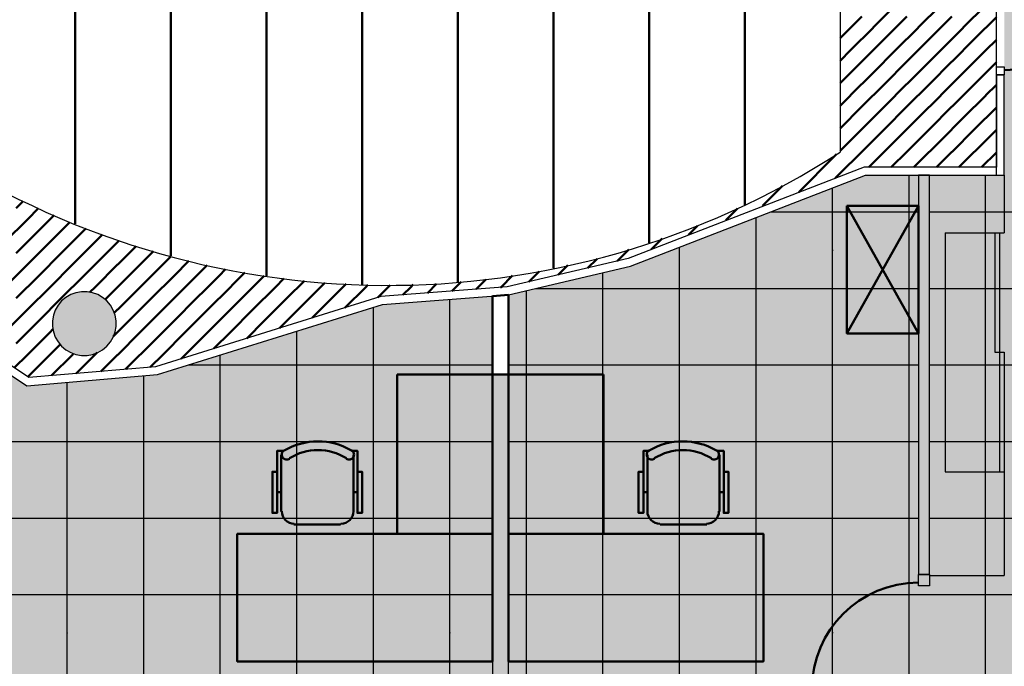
# Model space of a CAD drawing. Header units: metres. Extents: x -1 to 430, y -6 to 34.
# Tile 16 of 22: x 410.34 to 416.52, y 18.99 to 23.05. Entities that reach past the tile are written whole.
import ezdxf

# ---------------------------------------------------------------- set-up
doc = ezdxf.new("R2010")
doc.units = ezdxf.units.M
doc.linetypes.add('CONTINUA', pattern=[0])
for name, color, linetype, lineweight in [('3D P1 MURS EXISTENTS', 7, 'CONTINUA', 25), ('3D P1 MURS NOUS', 7, 'CONTINUA', 25), ('3D P1 PILAR', 7, 'CONTINUA', 25), ('P1 ESCALES 2D', 7, 'CONTINUA', 25), ('P1 MOBLES', 7, 'CONTINUA', 25), ('P1 PAVIMENT', 7, 'CONTINUA', 25)]:
    doc.layers.add(name, color=color, linetype=linetype, lineweight=lineweight)

# ---------------------------------------------------------------- blocks, each defined once
blk = doc.blocks.new('_CLOSEDFILLED')
at = {"color": 0, "linetype": 'ByBlock', "lineweight": -2}
blk.add_solid([(-1, 0), (0, 0), (-1, 0)], dxfattribs=at)
blk = doc.blocks.new('TRAMA_0')
at = {"layer": 'P1 MOBLES', "color": 202, "linetype": 'CONTINUA', "lineweight": 50, "transparency": 33554687}
for p, q in [((415.6941, 22.9953), (415.8354, 23.1365)), ((415.9769, 22.9953), (416.1182, 23.1365)), ((416.2598, 22.9953), (416.401, 23.1365)), ((415.487, 22.9296), (415.6232, 23.0658)), ((415.7648, 22.9245), (415.9061, 23.0658)), ((416.0476, 22.9245), (416.1889, 23.0658)), ((416.3305, 22.9245), (416.467, 23.0611)), ((415.5527, 22.8538), (415.6939, 22.9951)), ((415.8355, 22.8538), (415.9768, 22.9951)), ((416.1183, 22.8538), (416.2596, 22.9951)), ((415.6234, 22.7831), (415.7646, 22.9244)), ((415.9062, 22.7831), (416.0475, 22.9244)), ((416.1891, 22.7831), (416.3303, 22.9244)), ((416.4012, 22.8538), (416.467, 22.9196)), ((415.487, 22.7882), (415.5525, 22.8537)), ((415.6941, 22.7124), (415.8354, 22.8537)), ((415.9769, 22.7124), (416.1182, 22.8537)), ((416.2598, 22.7124), (416.401, 22.8537)), ((415.487, 22.6467), (415.6232, 22.783)), ((415.7648, 22.6417), (415.9061, 22.783)), ((416.0476, 22.6417), (416.1889, 22.783)), ((416.3305, 22.6417), (416.467, 22.7782)), ((415.5527, 22.571), (415.6939, 22.7123)), ((415.8355, 22.571), (415.9768, 22.7123)), ((416.1183, 22.571), (416.2596, 22.7123)), ((415.6234, 22.5003), (415.7646, 22.6416)), ((415.9062, 22.5003), (416.0475, 22.6416)), ((416.1891, 22.5003), (416.3303, 22.6416)), ((416.4012, 22.571), (416.467, 22.6368)), ((415.487, 22.5053), (415.5525, 22.5708)), ((415.6941, 22.4296), (415.8354, 22.5708)), ((415.9769, 22.4296), (416.1182, 22.5708)), ((416.2598, 22.4296), (416.401, 22.5708)), ((415.487, 22.3639), (415.6232, 22.5001)), ((415.7648, 22.3589), (415.9061, 22.5001)), ((416.0476, 22.3589), (416.1889, 22.5001)), ((416.3305, 22.3589), (416.467, 22.4954)), ((415.5527, 22.2881), (415.6939, 22.4294)), ((415.8355, 22.2881), (415.9768, 22.4294)), ((416.1183, 22.2881), (416.2596, 22.4294)), ((415.6234, 22.2174), (415.7646, 22.3587)), ((415.9062, 22.2174), (416.0475, 22.3587)), ((416.1891, 22.2174), (416.3303, 22.3587)), ((416.4012, 22.2881), (416.467, 22.3539)), ((415.487, 22.2225), (415.5525, 22.288)), ((415.6941, 22.1467), (415.8354, 22.288)), ((415.9769, 22.1467), (416.1182, 22.288)), ((416.2598, 22.1467), (416.401, 22.288)), ((415.4112, 22.1467), (415.4654, 22.2009)), ((415.4819, 22.076), (415.6232, 22.2173)), ((415.8082, 22.1195), (415.9061, 22.2173)), ((416.0911, 22.1195), (416.1889, 22.2173)), ((416.3739, 22.1195), (416.467, 22.2125)), ((415.2698, 22.0053), (415.4111, 22.1466)), ((415.6668, 22.1195), (415.6939, 22.1466)), ((415.9497, 22.1195), (415.9768, 22.1466)), ((416.2325, 22.1195), (416.2596, 22.1466)), ((415.4568, 22.0508), (415.4818, 22.0759)), ((415.0577, 21.9346), (415.1269, 22.0038)), ((415.229, 21.9645), (415.2697, 22.0052)), ((415.0013, 21.8782), (415.0575, 21.9345)), ((410.3201, 21.8639), (410.3634, 21.9072)), ((410.3908, 21.7932), (410.4606, 21.863)), ((414.7705, 21.7888), (414.8439, 21.8622)), ((410.4615, 21.7225), (410.5578, 21.8188)), ((410.2494, 21.6518), (410.3906, 21.793)), ((410.5322, 21.6518), (410.6559, 21.7754)), ((410.7443, 21.7225), (410.7584, 21.7365)), ((414.5369, 21.6967), (414.5931, 21.7528)), ((410.3201, 21.581), (410.4613, 21.7223)), ((410.6029, 21.581), (410.7442, 21.7223)), ((410.815, 21.6518), (410.8609, 21.6976)), ((410.3908, 21.5103), (410.5321, 21.6516)), ((410.6736, 21.5103), (410.8149, 21.6516)), ((410.8857, 21.581), (410.964, 21.6593)), ((410.9565, 21.5103), (411.0721, 21.626)), ((414.3033, 21.6045), (414.371, 21.6722)), ((410.4615, 21.4396), (410.6028, 21.5809)), ((410.7443, 21.4396), (410.8856, 21.5809)), ((411.0272, 21.4396), (411.1685, 21.5809)), ((411.1686, 21.581), (411.1803, 21.5928)), ((411.2393, 21.5103), (411.2892, 21.5602)), ((414.0883, 21.5309), (414.1618, 21.6044)), ((410.2494, 21.3689), (410.3906, 21.5102)), ((410.5322, 21.3689), (410.6735, 21.5102)), ((410.815, 21.3689), (410.9563, 21.5102)), ((411.0979, 21.3689), (411.2392, 21.5102)), ((411.31, 21.4396), (411.4034, 21.533)), ((411.3807, 21.3689), (411.5176, 21.5058)), ((413.719, 21.4445), (413.7796, 21.505)), ((413.9037, 21.4877), (413.9626, 21.5466)), ((410.3201, 21.2982), (410.4613, 21.4395)), ((410.6029, 21.2982), (410.7442, 21.4395)), ((410.8857, 21.2982), (411.027, 21.4395)), ((411.1686, 21.2982), (411.3099, 21.4395)), ((411.5929, 21.4396), (411.6334, 21.4802)), ((413.3606, 21.3689), (413.4322, 21.4405)), ((413.5344, 21.4013), (413.5726, 21.4395)), ((413.5728, 21.4396), (413.5995, 21.4663)), ((410.3908, 21.2275), (410.5321, 21.3688)), ((410.7824, 21.3362), (410.8149, 21.3688)), ((411.5221, 21.2275), (411.6634, 21.3688)), ((411.805, 21.2275), (411.9463, 21.3688)), ((411.9464, 21.3689), (411.9992, 21.4217)), ((412.0171, 21.2982), (412.1272, 21.4083)), ((412.0878, 21.2275), (412.2291, 21.3688)), ((412.2293, 21.3689), (412.2552, 21.3948)), ((412.3, 21.2982), (412.39, 21.3883)), ((412.382, 21.2388), (412.512, 21.3688)), ((412.5121, 21.3689), (412.526, 21.3828)), ((412.5874, 21.3028), (412.6654, 21.3808)), ((412.7455, 21.3194), (412.7948, 21.3688)), ((412.7949, 21.3689), (412.8103, 21.3843)), ((412.8985, 21.3311), (412.9558, 21.3884)), ((413.0516, 21.3427), (413.0776, 21.3688)), ((413.0778, 21.3689), (413.111, 21.4022)), ((413.2047, 21.3544), (413.2663, 21.416)), ((413.3578, 21.3661), (413.3605, 21.3688)), ((410.4615, 21.1568), (410.6028, 21.2981)), ((410.8779, 21.2903), (410.8856, 21.2981)), ((411.31, 21.1568), (411.4513, 21.2981)), ((411.5929, 21.1568), (411.7341, 21.2981)), ((411.8757, 21.1568), (412.017, 21.2981)), ((412.1766, 21.1749), (412.2998, 21.2981)), ((410.2494, 21.0861), (410.3906, 21.2273)), ((410.9353, 21.2064), (410.9563, 21.2273)), ((411.0979, 21.0861), (411.2392, 21.2273)), ((411.3807, 21.0861), (411.522, 21.2273)), ((411.6636, 21.0861), (411.8048, 21.2273)), ((411.9713, 21.1109), (412.0877, 21.2273)), ((410.3201, 21.0154), (410.4613, 21.1566)), ((410.9292, 21.0588), (411.027, 21.1566)), ((411.1686, 21.0154), (411.3099, 21.1566)), ((411.4514, 21.0154), (411.5927, 21.1566)), ((411.7659, 21.047), (411.8756, 21.1566)), ((410.3908, 20.9446), (410.5321, 21.0859)), ((410.5322, 21.0861), (410.5502, 21.1041)), ((410.9565, 20.9446), (411.0977, 21.0859)), ((411.2393, 20.9446), (411.3806, 21.0859)), ((411.5605, 20.983), (411.6634, 21.0859)), ((410.4615, 20.8739), (410.5961, 21.0086)), ((411.0272, 20.8739), (411.1685, 21.0152)), ((411.3552, 20.9191), (411.4513, 21.0152)), ((410.308, 20.8619), (410.3906, 20.9445)), ((410.5419, 20.813), (410.6735, 20.9445)), ((410.6736, 20.9446), (410.6801, 20.9511)), ((410.7443, 20.8739), (410.8276, 20.9572)), ((410.8513, 20.8395), (410.9563, 20.9445)), ((411.1606, 20.866), (411.2392, 20.9445)), ((410.3928, 20.8053), (410.4613, 20.8738)), ((410.6966, 20.8262), (410.7442, 20.8738)), ((411.006, 20.8527), (411.027, 20.8738))]:
    blk.add_line(p, q, dxfattribs=at)
for points in [[(411.4514, 21.2982), (411.5055, 21.3522), (411.5055, 21.3522), (411.5927, 21.4395)], [(411.6636, 21.3689), (411.6793, 21.3846), (411.6793, 21.3846), (411.7542, 21.4595)], [(411.7343, 21.2982), (411.8531, 21.417), (411.8531, 21.417), (411.875, 21.4389)], [(410.9565, 21.2275), (410.984, 21.2551), (410.984, 21.2551), (411.0977, 21.3688)], [(411.2393, 21.2275), (411.3317, 21.3198), (411.3317, 21.3198), (411.3806, 21.3688)], [(411.0272, 21.1568), (411.1578, 21.2875), (411.1578, 21.2875), (411.1685, 21.2981)]]:
    blk.add_lwpolyline(points, dxfattribs=at)
blk = doc.blocks.new('TRAMA_1')
at = {"layer": 'P1 PAVIMENT', "linetype": 'CONTINUA', "lineweight": 25, "transparency": 33554687}
for points in [[(415.4337, 21.6), (415.44, 21.6063), (415.4463, 21.6), (415.44, 21.5938)], [(410.6338, 19.2), (410.64, 19.2063), (410.6463, 19.2), (410.64, 19.1937)], [(413.0337, 19.2), (413.04, 19.2063), (413.0462, 19.2), (413.04, 19.1937)], [(415.4337, 19.2), (415.44, 19.2063), (415.4463, 19.2), (415.44, 19.1937)]]:
    blk.add_hatch(color=7, dxfattribs=at).paths.add_polyline_path(points, flags=16)
at = {"layer": 'P1 PAVIMENT', "color": 7, "linetype": 'CONTINUA', "lineweight": 25, "transparency": 33554687}
for p, q in [((415.92, 21.6), (415.92, 22.0695)), ((416.4, 21.6), (416.4, 22.0695)), ((415.44, 21.6), (415.44, 21.9894)), ((414.96, 21.6), (414.96, 21.8037)), ((415.0538, 21.84), (415.2, 21.84)), ((415.2, 21.84), (415.9784, 21.84)), ((416.0484, 21.84), (417.6, 21.84)), ((414.48, 21.6), (414.48, 21.618)), ((413.5774, 21.36), (415.2, 21.36)), ((415.2, 21.36), (415.9784, 21.36)), ((416.0484, 21.36), (417.6, 21.36)), ((411.3978, 20.88), (412.8, 20.88)), ((412.8, 20.88), (413.3066, 20.88)), ((413.4066, 20.88), (415.2, 20.88)), ((415.2, 20.88), (415.9784, 20.88)), ((416.0484, 20.88), (417.6, 20.88)), ((410.64, 19.2), (410.64, 20.7712)), ((409.747, 20.4), (410.4, 20.4)), ((412.8, 20.4), (413.3066, 20.4)), ((413.4066, 20.4), (415.2, 20.4)), ((415.2, 20.4), (415.9784, 20.4)), ((416.0484, 20.4), (417.6, 20.4)), ((409.747, 19.92), (410.4, 19.92)), ((410.4, 19.92), (412.8, 19.92)), ((412.8, 19.92), (413.3066, 19.92)), ((415.2, 19.92), (415.9784, 19.92)), ((416.0484, 19.92), (417.6, 19.92)), ((409.747, 19.44), (410.4, 19.44)), ((410.4, 19.44), (412.8, 19.44)), ((412.8, 19.44), (413.3066, 19.44)), ((413.4066, 19.44), (415.2, 19.44)), ((410.64, 18.2742), (410.64, 19.2)), ((411.12, 18.0307), (411.12, 19.2)), ((411.6, 17.8451), (411.6, 19.2)), ((414.96, 17.8437), (414.96, 19.2)), ((415.44, 18.0295), (415.44, 19.2)), ((415.92, 18.2732), (415.92, 19.2)), ((416.4, 16.8), (416.4, 19.2))]:
    blk.add_line(p, q, dxfattribs=at)
for points in [[(414.48, 19.2), (414.48, 19.8349), (414.48, 19.8349), (414.48, 21.6)], [(414.96, 19.2), (414.96, 19.704), (414.96, 19.704), (414.96, 21.6)], [(415.44, 19.2), (415.44, 19.5731), (415.44, 19.5731), (415.44, 21.6)], [(415.92, 19.2), (415.92, 19.4423), (415.92, 19.4423), (415.92, 21.6)], [(416.4, 19.2), (416.4, 19.3114), (416.4, 19.3114), (416.4, 21.6)], [(414, 19.2), (414, 19.9658), (414, 19.9658), (414, 21.4589)], [(413.52, 19.2), (413.52, 20.0967), (413.52, 20.0967), (413.52, 21.3466)], [(413.04, 19.2), (413.04, 20.2276), (413.04, 20.2276), (413.04, 21.2919)], [(412.56, 19.2), (412.56, 20.3584), (412.56, 20.3584), (412.56, 21.2419)], [(412.08, 19.2), (412.08, 20.4893), (412.08, 20.4893), (412.08, 21.0924)], [(411.6, 19.2), (411.6, 20.6202), (411.6, 20.6202), (411.6, 20.9429)], [(411.12, 19.2), (411.12, 20.7511), (411.12, 20.7511), (411.12, 20.8123)], [(410.4, 20.4), (412.4076, 20.4), (412.4076, 20.4), (412.8, 20.4)], [(413.4066, 19.92), (414.1679, 19.92), (414.1679, 19.92), (415.2, 19.92)], [(415.2, 19.44), (415.9283, 19.44), (415.9283, 19.44), (417.6, 19.44)], [(412.08, 17.7102), (412.08, 17.7381), (412.08, 17.7381), (412.08, 19.2)], [(412.56, 17.6217), (412.56, 17.6536), (412.56, 17.6536), (412.56, 17.7325), (412.56, 17.7325), (412.56, 19.2)], [(413.04, 17.5769), (413.04, 17.6594), (413.04, 17.6594), (413.04, 17.7269), (413.04, 17.7269), (413.04, 19.2)], [(413.52, 17.5773), (413.52, 17.6651), (413.52, 17.6651), (413.52, 17.7213), (413.52, 17.7213), (413.52, 19.2)], [(414, 17.6215), (414, 17.6708), (414, 17.6708), (414, 17.7158), (414, 17.7158), (414, 19.2)], [(414.48, 17.7094), (414.48, 17.7102), (414.48, 17.7102), (414.48, 19.2)]]:
    blk.add_lwpolyline(points, dxfattribs=at)

msp = doc.modelspace()

# ---------------------------------------------------------------- hatches: boundary and pattern name
at = {"layer": '3D P1 MURS EXISTENTS', "linetype": 'CONTINUA', "lineweight": 18, "true_color": 0xa0a0a0, "transparency": 33554687}
msp.add_hatch(color=253, dxfattribs=at).paths.add_polyline_path([(416.0484, 19.5653), (416.0484, 22.0695), (415.9784, 22.0695), (415.9784, 19.5653)])
at = {"layer": '3D P1 MURS NOUS', "linetype": 'CONTINUA', "lineweight": 18, "true_color": 0x006e00, "transparency": 33554687}
msp.add_hatch(color=96, dxfattribs=at).paths.add_polyline_path([(413.3066, 20.82), (413.3066, 17.5712), (413.4066, 17.5741), (413.4066, 20.82)])
at = {"layer": '3D P1 PILAR', "linetype": 'CONTINUA', "lineweight": 18, "transparency": 33554687}
msp.add_hatch(color=9, dxfattribs=at).paths.add_polyline_path([(410.7645, 21.3392), (410.7295, 21.3392), (410.6951, 21.3331), (410.6622, 21.3212), (410.632, 21.3037), (410.6052, 21.2812), (410.5827, 21.2545), (410.5653, 21.2242), (410.5533, 21.1914), (410.5472, 21.1569), (410.5472, 21.122), (410.5533, 21.0876), (410.5653, 21.0547), (410.5827, 21.0245), (410.6052, 20.9977), (410.632, 20.9752), (410.6622, 20.9577), (410.6951, 20.9458), (410.7295, 20.9397), (410.7645, 20.9397), (410.7989, 20.9458), (410.8317, 20.9577), (410.862, 20.9752), (410.8888, 20.9977), (410.9112, 21.0245), (410.9287, 21.0547), (410.9407, 21.0876), (410.9467, 21.122), (410.9467, 21.1569), (410.9407, 21.1914), (410.9287, 21.2242), (410.9112, 21.2545), (410.8888, 21.2812), (410.862, 21.3037), (410.8317, 21.3212), (410.7989, 21.3331)])
at = {"layer": 'P1 PAVIMENT', "linetype": 'CONTINUA', "lineweight": 25, "true_color": 0xa8d1ff, "transparency": 33554687}
h = msp.add_hatch(color=141, dxfattribs=at)
h.paths.add_polyline_path([(410.8472, 18.0827), (410.5993, 18.2166), (410.5542, 18.2441), (410.5897, 18.3045), (410.6341, 18.2774), (410.8788, 18.1451), (411.1301, 18.0259), (411.3873, 17.9199), (411.6497, 17.8276), (411.9165, 17.7491), (412.1871, 17.6847), (412.4607, 17.6346), (412.7365, 17.5988), (413.0138, 17.5776), (413.3066, 17.5705), (413.3066, 21.3124), (412.6165, 21.2595), (411.2065, 20.8204), (411.2066, 20.8197), (410.3864, 20.7495), (409.747, 21.1763), (409.747, 18.3096), (409.7493, 18.3096), (409.7493, 18.2396), (409.747, 18.2396), (409.747, 18.1095), (409.627, 18.1095), (409.627, 22.0762), (409.5179, 22.1774), (409.3185, 22.3439), (409.1106, 22.4998), (408.8949, 22.6445), (408.6719, 22.7778), (408.4422, 22.8992), (408.2065, 23.0084), (407.9654, 23.1051), (407.7196, 23.1891), (407.507, 23.2495), (407.51, 23.2607), (407.507, 23.2617), (407.507, 24.1595), (406.177, 24.1595), (406.177, 23.4195), (404.2866, 23.4195), (404.2866, 23.5195), (404.3366, 23.5195), (404.3366, 28.0782), (401.2607, 28.0782), (400.3575, 23.5195), (403.3466, 23.5195), (403.3466, 23.4195), (400.3377, 23.4195), (399.0648, 16.995), (399.9816, 16.8917), (399.9704, 16.7924), (399.0453, 16.8966), (398.2972, 13.1206), (400.936, 13.1206), (400.936, 13.4555), (400.9022, 13.4677), (400.872, 13.4852), (400.8452, 13.5077), (400.8227, 13.5345), (400.8053, 13.5647), (400.7933, 13.5976), (400.7872, 13.632), (400.7872, 13.6669), (400.7933, 13.7014), (400.8053, 13.7342), (400.8227, 13.7645), (400.8452, 13.7912), (400.872, 13.8137), (400.9022, 13.8312), (400.936, 13.8435), (400.936, 16.6836), (400.9045, 16.6871), (400.9157, 16.7865), (402.3914, 16.6203), (402.3802, 16.5209), (401.036, 16.6723), (401.036, 13.8442), (401.0717, 13.8312), (401.102, 13.8137), (401.1288, 13.7912), (401.1512, 13.7645), (401.1687, 13.7342), (401.1807, 13.7014), (401.1867, 13.6669), (401.1867, 13.632), (401.1807, 13.5976), (401.1687, 13.5647), (401.1512, 13.5345), (401.1288, 13.5077), (401.102, 13.4852), (401.0717, 13.4677), (401.036, 13.4547), (401.036, 13.1206), (403.3696, 13.1206), (403.3696, 16.4095), (403.3143, 16.4157), (403.3255, 16.5151), (403.3752, 16.5095), (404.7972, 16.5095), (404.7972, 16.4095), (403.4696, 16.4095), (403.4696, 13.1206), (405.7872, 13.1206), (405.7872, 13.455), (405.7522, 13.4677), (405.722, 13.4852), (405.6952, 13.5077), (405.6727, 13.5345), (405.6553, 13.5647), (405.6433, 13.5976), (405.6372, 13.632), (405.6372, 13.6669), (405.6433, 13.7014), (405.6553, 13.7342), (405.6727, 13.7645), (405.6952, 13.7912), (405.722, 13.8137), (405.7522, 13.8312), (405.7872, 13.8439), (405.7872, 16.4095), (405.7372, 16.4095), (405.7372, 16.5095), (405.9383, 16.5095), (405.9383, 16.4095), (405.8872, 16.4095), (405.8872, 13.8437), (405.9217, 13.8312), (405.952, 13.8137), (405.9788, 13.7912), (406.0023, 13.7631), (407.3616, 13.7631), (407.3616, 13.1206), (408.2373, 13.1206), (408.2373, 16.4095), (406.8783, 16.4095), (406.8783, 16.5095), (409.695, 16.5095), (409.695, 16.4095), (408.3373, 16.4095), (408.3373, 13.1206), (410.685, 13.1206), (410.685, 13.4546), (410.649, 13.4677), (410.6187, 13.4852), (410.5919, 13.5077), (410.5695, 13.5345), (410.552, 13.5647), (410.54, 13.5976), (410.534, 13.632), (410.534, 13.6669), (410.54, 13.7014), (410.552, 13.7342), (410.5695, 13.7645), (410.5919, 13.7912), (410.6187, 13.8137), (410.649, 13.8312), (410.685, 13.8443), (410.685, 16.4095), (410.635, 16.4095), (410.635, 16.5095), (410.8361, 16.5095), (410.8361, 16.4095), (410.785, 16.4095), (410.785, 13.8434), (410.8185, 13.8312), (410.8487, 13.8137), (410.8755, 13.7912), (410.898, 13.7645), (410.9154, 13.7342), (410.9274, 13.7014), (410.9335, 13.6669), (410.9335, 13.632), (410.9274, 13.5976), (410.9154, 13.5647), (410.898, 13.5345), (410.8755, 13.5077), (410.8487, 13.4852), (410.8185, 13.4677), (410.785, 13.4555), (410.785, 13.1206), (413.3874, 13.1206), (413.3874, 16.4095), (411.7361, 16.4095), (411.7361, 16.5095), (415.0981, 16.5095), (415.0981, 16.4095), (413.4874, 16.4095), (413.4874, 13.1206), (416.0881, 13.1206), (416.0881, 13.4547), (416.0522, 13.4677), (416.022, 13.4852), (415.9952, 13.5077), (415.9727, 13.5345), (415.9553, 13.5647), (415.9433, 13.5976), (415.9372, 13.632), (415.9372, 13.6669), (415.9433, 13.7014), (415.9553, 13.7342), (415.9727, 13.7645), (415.9952, 13.7912), (416.022, 13.8137), (416.0522, 13.8312), (416.0881, 13.8442), (416.0881, 16.4095), (416.0381, 16.4095), (416.0381, 16.5095), (416.2381, 16.5095), (416.2381, 16.4095), (416.1881, 16.4095), (416.1881, 13.8434), (416.2217, 13.8312), (416.252, 13.8137), (416.2788, 13.7912), (416.3012, 13.7645), (416.3187, 13.7342), (416.3307, 13.7014), (416.3367, 13.6669), (416.3367, 13.632), (416.3307, 13.5976), (416.3187, 13.5647), (416.3012, 13.5345), (416.2788, 13.5077), (416.252, 13.4852), (416.2217, 13.4677), (416.1881, 13.4555), (416.1881, 13.1206), (418.4973, 13.1206), (418.4973, 16.4095), (417.1781, 16.4095), (417.1781, 16.5095), (420.417, 16.5095), (420.417, 16.4095), (418.5973, 16.4095), (418.5973, 13.1206), (421.407, 13.1206), (421.407, 16.4095), (421.357, 16.4095), (421.357, 16.5095), (421.407, 16.5095), (421.407, 16.5695), (421.507, 16.5695), (421.507, 13.1206), (423.7155, 13.1206), (424.7142, 17.9395), (421.507, 17.9395), (421.507, 17.5095), (421.407, 17.5095), (421.407, 18.1395), (421.507, 18.1395), (421.507, 18.0395), (424.7349, 18.0395), (425.7009, 22.7007), (421.507, 22.7007), (421.507, 22.6507), (421.407, 22.6507), (421.407, 22.8007), (425.7216, 22.8007), (426.8153, 28.0782), (421.507, 28.0782), (421.507, 23.7407), (421.337, 23.7407), (421.337, 24.2395), (417.447, 24.2395), (417.447, 23.4895), (416.517, 23.4895), (416.517, 22.0695), (416.0484, 22.0695), (416.0484, 19.5653), (415.9784, 19.5653), (415.9784, 22.0695), (415.647, 22.0695), (414.1734, 21.4995), (413.4066, 21.32), (413.4066, 17.5741), (413.5699, 17.5787), (413.8472, 17.601), (414.1228, 17.6379), (414.3962, 17.6891), (414.6665, 17.7546), (414.9331, 17.8341), (415.1951, 17.9275), (415.4518, 18.0344), (415.7026, 18.1546), (415.9468, 18.2878), (416.1837, 18.4336), (416.2078, 18.4503), (415.9784, 18.7725), (415.9784, 18.7978), (416.0484, 18.7978), (416.0484, 18.7948), (416.2654, 18.49), (416.2666, 18.4909), (416.3059, 18.4331), (416.2489, 18.3925), (416.2484, 18.3932), (416.2219, 18.375), (415.9819, 18.2273), (415.7346, 18.0923), (415.4804, 17.9705), (415.2203, 17.8621), (414.9548, 17.7675), (414.6848, 17.687), (414.4109, 17.6206), (414.1339, 17.5687), (413.8546, 17.5314), (413.5737, 17.5087), (413.292, 17.5008), (413.0103, 17.5076), (412.7293, 17.5292), (412.4499, 17.5654), (412.1727, 17.6162), (411.8985, 17.6815), (411.6282, 17.761), (411.3623, 17.8545), (411.1018, 17.9618)])
h.paths.add_polyline_path([(410.7119, 18.0491), (410.8502, 18.0491), (410.939, 17.9432), (410.9609, 17.9054), (410.9758, 17.8643), (410.9834, 17.8213), (410.9834, 17.7776), (410.9758, 17.7346), (410.9609, 17.6935), (410.939, 17.6557), (410.911, 17.6222), (410.8775, 17.5942), (410.8396, 17.5723), (410.7986, 17.5574), (410.7556, 17.5498), (410.7119, 17.5498), (410.6689, 17.5574), (410.6278, 17.5723), (410.59, 17.5942), (410.5565, 17.6222), (410.5284, 17.6557), (410.5066, 17.6935), (410.4916, 17.7346), (410.484, 17.7776), (410.484, 17.8213), (410.4916, 17.8643), (410.5066, 17.9054), (410.5284, 17.9432), (410.5565, 17.9767), (410.59, 18.0048), (410.6278, 18.0266), (410.6689, 18.0416)], flags=16)
h.paths.add_polyline_path([(410.8472, 18.0827), (410.7119, 18.0491), (410.8054, 18.1025)], flags=16)
h.paths.add_polyline_path([(406.0367, 13.6669), (406.0367, 13.632), (406.0307, 13.5976), (406.0187, 13.5647), (406.0012, 13.5345), (405.9788, 13.5077), (405.952, 13.4852), (405.9217, 13.4677), (405.8872, 13.4552), (405.8872, 13.1206), (406.0743, 13.1206), (406.0743, 13.7206), (406.0753, 13.7331), (406.0191, 13.7331), (406.0307, 13.7014)])
h.paths.add_polyline_path([(421.407, 19.0795), (421.407, 21.7107), (421.507, 21.7107), (421.507, 19.0795)], flags=16)
h.paths.add_polyline_path([(405.6098, 17.6935), (405.5949, 17.7346), (405.5873, 17.7776), (405.5873, 17.8213), (405.5949, 17.8643), (405.6098, 17.9054), (405.6317, 17.9432), (405.6598, 17.9767), (405.6932, 18.0048), (405.7311, 18.0266), (405.7721, 18.0416), (405.8151, 18.0491), (405.8588, 18.0491), (405.9019, 18.0416), (405.9429, 18.0266), (405.9807, 18.0048), (406.0142, 17.9767), (406.0423, 17.9432), (406.0641, 17.9054), (406.0791, 17.8643), (406.0867, 17.8213), (406.0867, 17.7776), (406.0791, 17.7346), (406.0641, 17.6935), (406.0423, 17.6557), (406.0142, 17.6222), (405.9807, 17.5942), (405.9429, 17.5723), (405.9019, 17.5574), (405.8588, 17.5498), (405.8151, 17.5498), (405.7721, 17.5574), (405.7311, 17.5723), (405.6932, 17.5942), (405.6598, 17.6222), (405.6317, 17.6557)], flags=16)
h.paths.add_polyline_path([(400.9651, 17.5498), (400.9221, 17.5574), (400.8811, 17.5723), (400.8432, 17.5942), (400.8098, 17.6222), (400.7817, 17.6557), (400.7598, 17.6935), (400.7449, 17.7346), (400.7373, 17.7776), (400.7373, 17.8213), (400.7449, 17.8643), (400.7598, 17.9054), (400.7817, 17.9432), (400.8098, 17.9767), (400.8432, 18.0048), (400.8811, 18.0266), (400.9221, 18.0416), (400.9651, 18.0491), (401.0088, 18.0491), (401.0519, 18.0416), (401.0929, 18.0266), (401.1307, 18.0048), (401.1642, 17.9767), (401.1923, 17.9432), (401.2141, 17.9054), (401.2291, 17.8643), (401.2367, 17.8213), (401.2367, 17.7776), (401.2291, 17.7346), (401.2141, 17.6935), (401.1923, 17.6557), (401.1642, 17.6222), (401.1307, 17.5942), (401.0929, 17.5723), (401.0519, 17.5574), (401.0088, 17.5498)], flags=16)
h.paths.add_polyline_path([(421.2191, 24.0054), (421.2341, 23.9643), (421.2417, 23.9213), (421.2417, 23.8776), (421.2341, 23.8346), (421.2191, 23.7935), (421.1973, 23.7557), (421.1692, 23.7222), (421.1357, 23.6942), (421.0979, 23.6723), (421.0569, 23.6574), (421.0138, 23.6498), (420.9701, 23.6498), (420.9271, 23.6574), (420.8861, 23.6723), (420.8482, 23.6942), (420.8148, 23.7222), (420.7867, 23.7557), (420.7648, 23.7935), (420.7499, 23.8346), (420.7423, 23.8776), (420.7423, 23.9213), (420.7499, 23.9643), (420.7648, 24.0054), (420.7867, 24.0432), (420.8148, 24.0767), (420.8482, 24.1048), (420.8861, 24.1266), (420.9271, 24.1416), (420.9701, 24.1491), (421.0138, 24.1491), (421.0569, 24.1416), (421.0979, 24.1266), (421.1357, 24.1048), (421.1692, 24.0767), (421.1973, 24.0432)], flags=16)
h.paths.add_polyline_path([(401.1219, 23.6174), (401.0788, 23.6098), (401.0351, 23.6098), (400.9921, 23.6174), (400.9511, 23.6323), (400.9132, 23.6542), (400.8798, 23.6822), (400.8517, 23.7157), (400.8298, 23.7535), (400.8149, 23.7946), (400.8073, 23.8376), (400.8073, 23.8813), (400.8149, 23.9243), (400.8298, 23.9654), (400.8517, 24.0032), (400.8798, 24.0367), (400.9132, 24.0648), (400.9511, 24.0866), (400.9921, 24.1016), (401.0351, 24.1091), (401.0788, 24.1091), (401.1219, 24.1016), (401.1629, 24.0866), (401.2007, 24.0648), (401.2342, 24.0367), (401.2623, 24.0032), (401.2841, 23.9654), (401.2991, 23.9243), (401.3067, 23.8813), (401.3067, 23.8376), (401.2991, 23.7946), (401.2841, 23.7535), (401.2623, 23.7157), (401.2342, 23.6822), (401.2007, 23.6542), (401.1629, 23.6323)], flags=16)
h.paths.add_polyline_path([(420.8148, 17.9767), (420.8482, 18.0048), (420.8861, 18.0266), (420.9271, 18.0416), (420.9701, 18.0491), (421.0138, 18.0491), (421.0569, 18.0416), (421.0979, 18.0266), (421.1357, 18.0048), (421.1692, 17.9767), (421.1973, 17.9432), (421.2191, 17.9054), (421.2341, 17.8643), (421.2417, 17.8213), (421.2417, 17.7776), (421.2341, 17.7346), (421.2191, 17.6935), (421.1973, 17.6557), (421.1692, 17.6222), (421.1357, 17.5942), (421.0979, 17.5723), (421.0569, 17.5574), (421.0138, 17.5498), (420.9701, 17.5498), (420.9271, 17.5574), (420.8861, 17.5723), (420.8482, 17.5942), (420.8148, 17.6222), (420.7867, 17.6557), (420.7648, 17.6935), (420.7499, 17.7346), (420.7423, 17.7776), (420.7423, 17.8213), (420.7499, 17.8643), (420.7648, 17.9054), (420.7867, 17.9432)], flags=16)
h.paths.add_polyline_path([(420.9072, 14.3877), (420.877, 14.4052), (420.8502, 14.4277), (420.8277, 14.4545), (420.8103, 14.4847), (420.7983, 14.5176), (420.7922, 14.552), (420.7922, 14.5869), (420.7983, 14.6214), (420.8103, 14.6542), (420.8277, 14.6845), (420.8502, 14.7112), (420.877, 14.7337), (420.9072, 14.7512), (420.9401, 14.7631), (420.9745, 14.7692), (421.0095, 14.7692), (421.0439, 14.7631), (421.0767, 14.7512), (421.107, 14.7337), (421.1338, 14.7112), (421.1562, 14.6845), (421.1737, 14.6542), (421.1857, 14.6214), (421.1917, 14.5869), (421.1917, 14.552), (421.1857, 14.5176), (421.1737, 14.4847), (421.1562, 14.4545), (421.1338, 14.4277), (421.107, 14.4052), (421.0767, 14.3877), (421.0439, 14.3758), (421.0095, 14.3697), (420.9745, 14.3697), (420.9401, 14.3758)], flags=16)
h.paths.add_polyline_path([(416.3142, 17.6222), (416.2807, 17.5942), (416.2429, 17.5723), (416.2019, 17.5574), (416.1588, 17.5498), (416.1151, 17.5498), (416.0721, 17.5574), (416.0311, 17.5723), (415.9932, 17.5942), (415.9598, 17.6222), (415.9317, 17.6557), (415.9098, 17.6935), (415.8949, 17.7346), (415.8873, 17.7776), (415.8873, 17.8213), (415.8949, 17.8643), (415.9098, 17.9054), (415.9317, 17.9432), (415.9598, 17.9767), (415.9932, 18.0048), (416.0311, 18.0266), (416.0721, 18.0416), (416.1151, 18.0491), (416.1588, 18.0491), (416.2019, 18.0416), (416.2429, 18.0266), (416.2807, 18.0048), (416.3142, 17.9767), (416.3423, 17.9432), (416.3641, 17.9054), (416.3791, 17.8643), (416.3867, 17.8213), (416.3867, 17.7776), (416.3791, 17.7346), (416.3641, 17.6935), (416.3423, 17.6557)], flags=16)
h.paths.add_polyline_path([(410.8472, 18.0827), (410.9092, 18.0491), (410.8502, 18.0491), (410.8054, 18.1025), (410.7119, 18.0491)])

# ---------------------------------------------------------------- linework, layer by layer
at = {"layer": '3D P1 MURS EXISTENTS', "color": 7, "linetype": 'CONTINUA', "lineweight": 25, "transparency": 33554687}
for p, q in [((416.467, 22.6993), (416.517, 22.6993)), ((416.467, 22.6993), (416.467, 22.1195)), ((416.517, 22.0695), (416.517, 22.6993)), ((415.6377, 22.1195), (414.1586, 21.5474)), ((416.467, 22.1195), (415.6377, 22.1195)), ((414.1734, 21.4995), (415.647, 22.0695)), ((415.647, 22.0695), (415.9784, 22.0695)), ((415.9784, 22.0695), (416.0484, 22.0695)), ((416.0484, 22.0695), (415.9784, 22.0695)), ((415.9784, 22.0695), (415.9784, 19.5653)), ((416.0484, 22.0695), (416.467, 22.0695)), ((416.0484, 19.5653), (416.0484, 22.0695)), ((416.467, 22.0695), (416.517, 22.0695)), ((414.1586, 21.5474), (413.399, 21.3696)), ((413.4066, 21.32), (414.1734, 21.4995)), ((413.399, 21.3696), (412.607, 21.3089)), ((412.607, 21.3089), (411.1937, 20.8688)), ((412.6165, 21.2595), (413.4066, 21.32)), ((411.2065, 20.8204), (412.6165, 21.2595)), ((410.3996, 20.8008), (409.7494, 21.2347)), ((409.7494, 21.1746), (410.3864, 20.7495)), ((410.3864, 20.7495), (411.2066, 20.8197)), ((411.1937, 20.8688), (410.3996, 20.8008)), ((411.2066, 20.8197), (411.2065, 20.8204)), ((416.0484, 19.5653), (415.9784, 19.5653))]:
    msp.add_line(p, q, dxfattribs=at)
for points in [[(416.467, 22.6993), (416.467, 22.7493), (416.517, 22.7493), (416.517, 22.6993), (416.467, 22.6993)], [(416.0484, 19.5653), (416.0484, 19.4953), (415.9784, 19.4953), (415.9784, 19.5653), (416.0484, 19.5653)]]:
    msp.add_lwpolyline(points, close=True, dxfattribs=at)
at = {"layer": '3D P1 MURS EXISTENTS', "color": 202, "linetype": 'CONTINUA', "lineweight": 50, "transparency": 33554687}
for centre, radius, start, end in [((416.517, 23.4595), 0.7302, 270, 0), ((415.9784, 18.8478), 0.6675, 90, 180), ((409.7993, 18.3096), 0.7252, 0, 90)]:
    msp.add_arc(centre, radius, start, end, dxfattribs=at)
at = {"layer": '3D P1 MURS NOUS', "color": 4, "linetype": 'CONTINUA', "lineweight": 50, "transparency": 33554687}
for p, q in [((413.4066, 21.32), (413.3066, 21.3124)), ((413.3066, 21.3124), (413.3066, 20.82)), ((413.4066, 20.82), (413.4066, 21.32)), ((413.3066, 20.82), (413.4066, 20.82))]:
    msp.add_line(p, q, dxfattribs=at)
at = {"layer": '3D P1 MURS NOUS', "color": 7, "linetype": 'CONTINUA', "lineweight": 25, "transparency": 33554687}
for p, q in [((413.3066, 20.82), (413.3066, 17.5712)), ((413.4066, 20.82), (413.3066, 20.82)), ((413.4066, 17.5741), (413.4066, 20.82))]:
    msp.add_line(p, q, dxfattribs=at)
at = {"layer": '3D P1 PILAR', "color": 7, "linetype": 'CONTINUA', "lineweight": 25, "transparency": 33554687}
for p, q in [((410.6622, 21.3212), (410.632, 21.3037)), ((410.6951, 21.3331), (410.6622, 21.3212)), ((410.7295, 21.3392), (410.6951, 21.3331)), ((410.7645, 21.3392), (410.7295, 21.3392)), ((410.7989, 21.3331), (410.7645, 21.3392)), ((410.8317, 21.3212), (410.7989, 21.3331)), ((410.862, 21.3037), (410.8317, 21.3212)), ((410.5827, 21.2545), (410.5653, 21.2242)), ((410.6052, 21.2812), (410.5827, 21.2545)), ((410.632, 21.3037), (410.6052, 21.2812)), ((410.8888, 21.2812), (410.862, 21.3037)), ((410.9112, 21.2545), (410.8888, 21.2812)), ((410.9287, 21.2242), (410.9112, 21.2545)), ((410.5533, 21.1914), (410.5472, 21.1569)), ((410.5653, 21.2242), (410.5533, 21.1914)), ((410.9407, 21.1914), (410.9287, 21.2242)), ((410.9467, 21.1569), (410.9407, 21.1914)), ((410.5472, 21.1569), (410.5472, 21.122)), ((410.5472, 21.122), (410.5533, 21.0876)), ((410.9407, 21.0876), (410.9467, 21.122)), ((410.9467, 21.122), (410.9467, 21.1569)), ((410.5533, 21.0876), (410.5653, 21.0547)), ((410.9287, 21.0547), (410.9407, 21.0876)), ((410.5653, 21.0547), (410.5827, 21.0245)), ((410.5827, 21.0245), (410.6052, 20.9977)), ((410.6052, 20.9977), (410.632, 20.9752)), ((410.862, 20.9752), (410.8888, 20.9977)), ((410.8888, 20.9977), (410.9112, 21.0245)), ((410.9112, 21.0245), (410.9287, 21.0547)), ((410.632, 20.9752), (410.6622, 20.9577)), ((410.6622, 20.9577), (410.6951, 20.9458)), ((410.6951, 20.9458), (410.7295, 20.9397)), ((410.7295, 20.9397), (410.7645, 20.9397)), ((410.7645, 20.9397), (410.7989, 20.9458)), ((410.7989, 20.9458), (410.8317, 20.9577)), ((410.8317, 20.9577), (410.862, 20.9752))]:
    msp.add_line(p, q, dxfattribs=at)
at = {"layer": 'P1 ESCALES 2D', "color": 7, "lineweight": 25, "transparency": 33554687}
for p, q in [((415.487, 23.4895), (415.487, 22.2138)), ((416.467, 22.0695), (416.467, 23.4895)), ((416.517, 22.0695), (416.517, 21.7095)), ((416.147, 21.7095), (416.147, 20.2095)), ((416.147, 21.7095), (416.517, 21.7095)), ((416.457, 21.7095), (416.457, 20.9595)), ((416.487, 21.7095), (416.487, 20.2095)), ((416.457, 20.9595), (416.517, 20.9595)), ((416.517, 20.9595), (416.517, 20.2095)), ((416.147, 20.2095), (416.517, 20.2095)), ((416.517, 20.2095), (416.517, 19.5595)), ((416.047, 19.5595), (416.517, 19.5595))]:
    msp.add_line(p, q, dxfattribs=at)
msp.add_arc((412.6518, 26.6124), 5.2332, 236.28434, 302.80462, dxfattribs=at)
at = {"layer": 'P1 MOBLES', "color": 202, "linetype": 'CONTINUA', "lineweight": 50, "transparency": 33554687}
for p, q in [((410.6902, 21.7656), (410.6902, 24.1596)), ((411.2902, 21.5637), (411.2902, 24.1596)), ((411.8902, 21.4388), (411.8902, 24.1596)), ((412.4902, 21.3852), (412.4902, 24.1596)), ((413.0902, 21.4008), (413.0902, 24.1596)), ((413.6902, 21.4862), (413.6902, 24.1596)), ((414.8902, 21.8847), (414.8902, 24.1596)), ((414.2902, 21.6451), (414.2902, 23.2586)), ((415.5297, 21.0781), (415.9784, 21.8781)), ((415.5297, 21.8781), (415.9784, 21.0781)), ((411.9816, 19.9606), (411.9816, 20.3162)), ((412.4346, 20.3162), (412.4346, 19.9606)), ((414.2786, 20.3162), (414.2786, 19.9606)), ((414.7316, 19.9606), (414.7316, 20.3162)), ((411.9562, 20.0834), (411.9816, 20.0834)), ((412.46, 20.0834), (412.4346, 20.0834)), ((414.2532, 20.0834), (414.2786, 20.0834)), ((414.757, 20.0834), (414.7316, 20.0834)), ((412.3541, 19.8802), (412.0621, 19.8802)), ((414.3591, 19.8802), (414.6512, 19.8802))]:
    msp.add_line(p, q, dxfattribs=at)
for points in [[(415.5297, 21.8781), (415.5297, 21.0781), (415.9784, 21.0781), (415.9784, 21.8781), (415.5297, 21.8781)], [(412.7097, 20.82), (413.3066, 20.82), (413.3066, 19.821), (412.7097, 19.821), (412.7097, 20.82)], [(414.0035, 20.82), (413.4066, 20.82), (413.4066, 19.821), (414.0035, 19.821), (414.0035, 20.82)], [(413.3066, 19.821), (411.7065, 19.821), (411.7065, 19.0209), (413.3066, 19.0209), (413.3066, 19.821)], [(413.4066, 19.821), (415.0067, 19.821), (415.0067, 19.0209), (413.4066, 19.0209), (413.4066, 19.821)]]:
    msp.add_lwpolyline(points, close=True, dxfattribs=at)
for points in [[(411.9562, 20.2104), (411.9266, 20.2104), (411.9266, 19.9522), (411.9562, 19.9522), (411.9562, 20.3416), (411.9986, 20.3416)], [(411.9999, 20.3447), (411.995, 20.3406), (411.9911, 20.3358), (411.9883, 20.3304), (411.9865, 20.3246), (411.9859, 20.3186), (411.9864, 20.3125), (411.9881, 20.3066), (411.9911, 20.3009), (411.9951, 20.296), (411.9998, 20.292), (412.0052, 20.2891), (412.011, 20.2873), (412.017, 20.2866), (412.0231, 20.287), (412.0291, 20.2887), (412.0347, 20.2916)], [(412.3899, 20.2916), (412.3956, 20.2887), (412.4016, 20.287), (412.4077, 20.2866), (412.4137, 20.2873), (412.4195, 20.2891), (412.4248, 20.292), (412.4296, 20.296), (412.4336, 20.3009), (412.4366, 20.3066), (412.4383, 20.3125), (412.4388, 20.3186), (412.4382, 20.3246), (412.4364, 20.3304), (412.4336, 20.3358), (412.4297, 20.3406), (412.4247, 20.3447)], [(412.46, 20.2104), (412.4896, 20.2104), (412.4896, 19.9522), (412.46, 19.9522), (412.46, 20.3416), (412.4219, 20.3416)], [(414.2532, 20.2104), (414.2236, 20.2104), (414.2236, 19.9522), (414.2532, 19.9522), (414.2532, 20.3416), (414.2913, 20.3416)], [(414.3233, 20.2916), (414.3176, 20.2887), (414.3116, 20.287), (414.3055, 20.2866), (414.2995, 20.2873), (414.2938, 20.2891), (414.2884, 20.292), (414.2836, 20.296), (414.2796, 20.3009), (414.2767, 20.3066), (414.2749, 20.3125), (414.2744, 20.3186), (414.275, 20.3246), (414.2768, 20.3304), (414.2797, 20.3358), (414.2836, 20.3406), (414.2885, 20.3447)], [(414.7133, 20.3447), (414.7182, 20.3406), (414.7221, 20.3358), (414.725, 20.3304), (414.7267, 20.3246), (414.7274, 20.3186), (414.7268, 20.3125), (414.7251, 20.3066), (414.7222, 20.3009), (414.7181, 20.296), (414.7134, 20.292), (414.708, 20.2891), (414.7022, 20.2873), (414.6962, 20.2866), (414.6901, 20.287), (414.6842, 20.2887), (414.6785, 20.2916)], [(414.757, 20.2104), (414.7866, 20.2104), (414.7866, 19.9522), (414.757, 19.9522), (414.757, 20.3416), (414.7147, 20.3416)], [(411.9859, 19.9627), (411.9875, 19.947), (411.992, 19.9323), (411.9992, 19.919), (412.0088, 19.9074), (412.0204, 19.8978), (412.0337, 19.8906), (412.0484, 19.886), (412.0642, 19.8844)], [(412.3563, 19.8844), (412.372, 19.886), (412.3867, 19.8906), (412.4, 19.8978), (412.4116, 19.9074), (412.4212, 19.919), (412.4284, 19.9323), (412.433, 19.947), (412.4346, 19.9627)], [(414.357, 19.8844), (414.3412, 19.886), (414.3265, 19.8906), (414.3132, 19.8978), (414.3016, 19.9074), (414.292, 19.919), (414.2848, 19.9323), (414.2802, 19.947), (414.2786, 19.9627)], [(414.7274, 19.9627), (414.7258, 19.947), (414.7212, 19.9323), (414.714, 19.919), (414.7044, 19.9074), (414.6928, 19.8978), (414.6795, 19.8906), (414.6648, 19.886), (414.649, 19.8844)]]:
    msp.add_lwpolyline(points, dxfattribs=at)
for centre, radius, start, end in [((412.2124, 19.9842), 0.4167, 59.57416, 120.4448), ((414.5008, 19.9842), 0.4167, 59.5552, 120.42584), ((412.2124, 20.0054), 0.3405, 58.25829, 121.76449), ((414.5008, 20.0054), 0.3405, 58.23551, 121.74171)]:
    msp.add_arc(centre, radius, start, end, dxfattribs=at)

# ---------------------------------------------------------------- block references
at = {"layer": '3D P1 MURS EXISTENTS', "color": 7, "linetype": 'CONTINUA', "lineweight": 25, "transparency": 33554687, "xscale": 0.0002666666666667, "yscale": 0.0002666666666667, "zscale": 0.0002666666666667}
msp.add_blockref('_CLOSEDFILLED', (413.2814, 22.8835), dxfattribs=at)
at = {"layer": '3D P1 PILAR', "color": 7, "linetype": 'CONTINUA', "lineweight": 25, "transparency": 33554687, "xscale": 0.0002666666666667, "yscale": 0.0002666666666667, "zscale": 0.0002666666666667}
msp.add_blockref('_CLOSEDFILLED', (410.747, 21.1395), dxfattribs=at)
at = {"layer": 'P1 MOBLES', "color": 202, "linetype": 'CONTINUA', "lineweight": 50, "transparency": 33554687}
msp.add_blockref('TRAMA_0', (0, 0), dxfattribs=at)
at = {"layer": 'P1 PAVIMENT', "color": 7, "linetype": 'CONTINUA', "lineweight": 25, "transparency": 33554687}
msp.add_blockref('TRAMA_1', (0, 0), dxfattribs=at)

doc.saveas('drawing.dxf')
